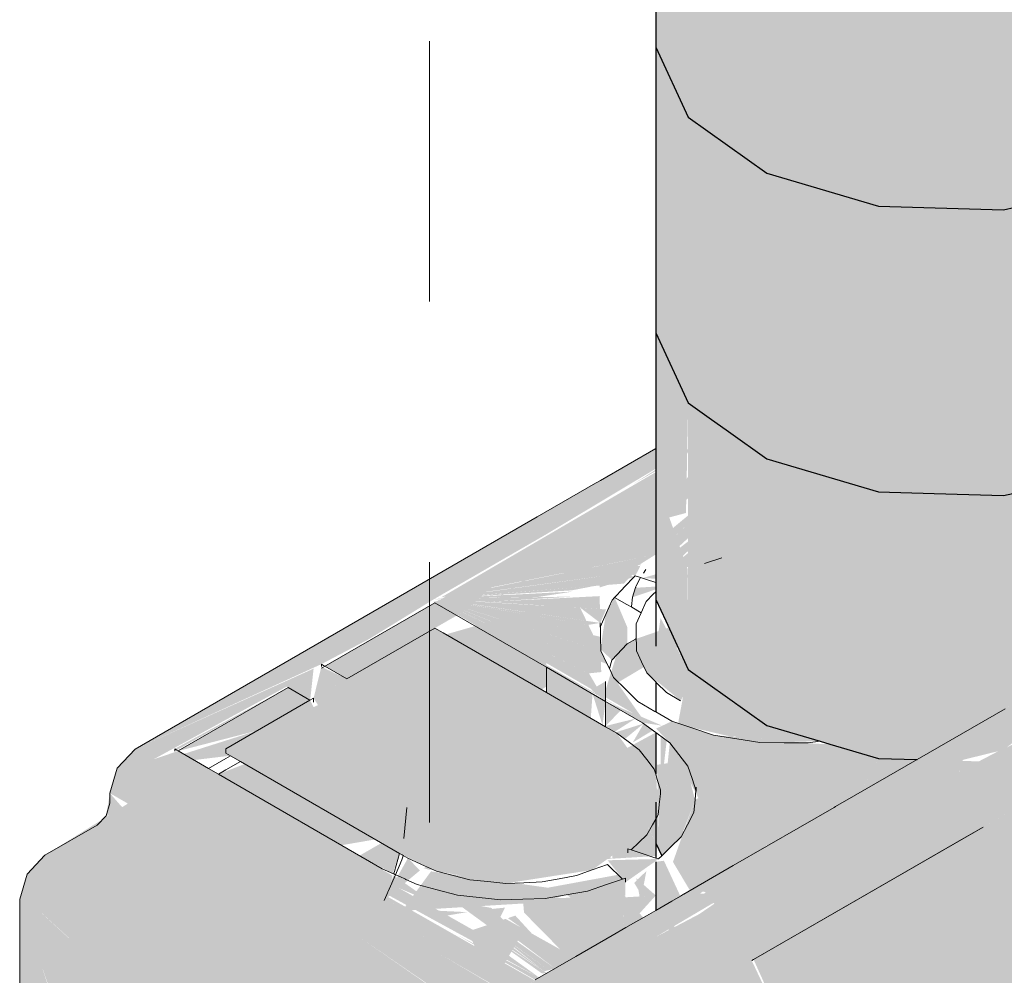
# Model space of a CAD drawing. Header units: millimetres. Extents: x 4480191 to 4481199, y -30324204 to -30323479.
# Tile 29 of 243: x 4480433.878 to 4480434.351, y -30324175.68 to -30324175.221. Entities that reach past the tile are written whole.
import ezdxf

# ---------------------------------------------------------------- set-up
doc = ezdxf.new("R2010")
doc.units = ezdxf.units.MM
doc.linetypes.add('JIS_02_1.2', pattern=[0.25, 0.125, -0.125])
for name, color, linetype, lineweight in [('DI-Pontilhado', 7, 'JIS_02_1.2', 9), ('EL-Caixa de passagem de fiação ARC', 9, 'Continuous', 18), ('EL-Condutos ARC (Direta)', 14, 'Continuous', 25)]:
    doc.layers.add(name, color=color, linetype=linetype, lineweight=lineweight)

msp = doc.modelspace()

# ---------------------------------------------------------------- hatches: boundary and pattern name
at = {"layer": 'EL-Caixa de passagem de fiação ARC', "linetype": 'Continuous'}
for points in [[(4480434.82773, -30324176.34576), (4480434.10857, -30324176.76097), (4480434.11646, -30324176.64225), (4480434.1191, -30324176.5202), (4480434.83826, -30324176.105), (4480434.83826, -30324175.62694), (4480434.83716, -30324175.58246), (4480434.62875, -30324175.70278), (4480434.70077, -30324175.40069), (4480434.23061, -30324175.67214), (4480434.2544, -30324175.72489), (4480434.16205, -30324175.86953), (4480434.118, -30324175.99766), (4480434.17985, -30324175.95863), (4480434.17891, -30324175.96249), (4480434.118, -30324175.99766), (4480434.14559, -30324175.9174), (4480434.13575, -30324175.90559), (4480434.12639, -30324175.92747), (4480434.11397, -30324175.9149), (4480434.11653, -30324175.96735), (4480434.09793, -30324175.88866), (4480434.10933, -30324175.95055), (4480434.08791, -30324175.84816), (4480434.07315, -30324175.81113), (4480434.0782, -30324175.83651), (4480434.1014, -30324175.93205), (4480434.08406, -30324175.86597), (4480434.07315, -30324175.81113), (4480434.08791, -30324175.84816), (4480434.10933, -30324175.95055), (4480434.09795, -30324175.88874), (4480434.11653, -30324175.96735), (4480434.11397, -30324175.9149), (4480434.12639, -30324175.92747), (4480434.13575, -30324175.90559), (4480434.14559, -30324175.9174), (4480434.22972, -30324175.67265), (4480434.40079, -30324175.57388), (4480434.32269, -30324175.60522), (4480434.40648, -30324175.56501), (4480434.40079, -30324175.57388), (4480434.70077, -30324175.40069), (4480434.82554, -30324175.34372), (4480434.82077, -30324175.33141), (4480434.78327, -30324175.30937), (4480434.76857, -30324175.31083), (4480434.50545, -30324175.46274), (4480434.40912, -30324175.53306), (4480434.48863, -30324175.48107), (4480434.49705, -30324175.48002), (4480434.47507, -30324175.50147), (4480434.479, -30324175.50117), (4480434.49705, -30324175.48002), (4480434.48313, -30324175.48934), (4480434.48839, -30324175.48142), (4480434.43779, -30324175.51432), (4480434.40484, -30324175.53748), (4480434.44622, -30324175.51169), (4480434.393, -30324175.5497), (4480434.3522, -30324175.57028), (4480434.41292, -30324175.52225), (4480434.43107, -30324175.51652), (4480434.49793, -30324175.46708), (4480434.3513, -30324175.55174), (4480434.32916, -30324175.57675), (4480434.34814, -30324175.5721), (4480434.19925, -30324175.64984), (4480434.2242, -30324175.63998), (4480434.18397, -30324175.66111), (4480434.19931, -30324175.64981), (4480434.32932, -30324175.5821), (4480434.32914, -30324175.57879), (4480434.3513, -30324175.55174), (4480434.22084, -30324175.62706), (4480434.20697, -30324175.64046), (4480434.19711, -30324175.6408), (4480434.09099, -30324175.70203), (4480434.07629, -30324175.71754), (4480434.0702, -30324175.73803), (4480434.07275, -30324175.81078), (4480434.0756, -30324175.87186), (4480434.0702, -30324175.8433), (4480434.0702, -30324176.74936), (4480434.07629, -30324176.76282), (4480434.11172, -30324176.78224), (4480434.2543, -30324176.70009), (4480434.81062, -30324176.37873), (4480434.82428, -30324176.36588)], [(4480434.17261, -30324175.44408), (4480434.20831, -30324175.42347), (4480434.20596, -30324175.42278)], [(4480434.2106, -30324175.42414), (4480434.18365, -30324175.46257), (4480434.2277, -30324175.42917), (4480434.21425, -30324175.42521)], [(4480434.18365, -30324175.42687), (4480434.12675, -30324175.45972), (4480434.07759, -30324175.49894), (4480434.13058, -30324175.46834), (4480434.18365, -30324175.43657)], [(4480434.18365, -30324175.43823), (4480434.08066, -30324175.49832), (4480434.18365, -30324175.47773), (4480434.23311, -30324175.43076), (4480434.18365, -30324175.47192)], [(4480434.18365, -30324175.47773), (4480434.23612, -30324175.43165), (4480434.23321, -30324175.43079)], [(4480434.23636, -30324175.43144), (4480434.18365, -30324175.47773), (4480434.1904, -30324175.47637)], [(4480434.22541, -30324175.44568), (4480434.19037, -30324175.47066), (4480434.18841, -30324175.4798)], [(4480434.23228, -30324175.44588), (4480434.18841, -30324175.4798), (4480434.18841, -30324175.48588)], [(4480434.23699, -30324175.44603), (4480434.18841, -30324175.48588), (4480434.27708, -30324175.46048)], [(4480434.18365, -30324175.45798), (4480434.16972, -30324175.46935), (4480434.17613, -30324175.48317)], [(4480434.12675, -30324175.45972), (4480433.93385, -30324175.57109), (4480434.07759, -30324175.49894)], [(4480434.09236, -30324175.50457), (4480434.13154, -30324175.46979), (4480434.02489, -30324175.53136), (4480434.03542, -30324175.53744)], [(4480434.18365, -30324175.47774), (4480434.08211, -30324175.49833), (4480434.16956, -30324175.48652)], [(4480434.09658, -30324175.50574), (4480434.13651, -30324175.4807), (4480434.13601, -30324175.47965)], [(4480434.14087, -30324175.48941), (4480434.15648, -30324175.48245), (4480434.14573, -30324175.47857), (4480434.13786, -30324175.48308)], [(4480434.20629, -30324175.48076), (4480434.17723, -30324175.48908), (4480434.18474, -30324175.4894)], [(4480434.18304, -30324175.49805), (4480434.21535, -30324175.47939), (4480434.20708, -30324175.4821)], [(4480434.17383, -30324175.48594), (4480434.08161, -30324175.49862), (4480434.1683, -30324175.49172)], [(4480434.17622, -30324175.48335), (4480434.15647, -30324175.48216), (4480434.17383, -30324175.48794)], [(4480434.17329, -30324175.48851), (4480434.15648, -30324175.48245), (4480434.15669, -30324175.49356)], [(4480434.14379, -30324175.49555), (4480434.07759, -30324175.49894), (4480434.12664, -30324175.49819)], [(4480434.15437, -30324175.49283), (4480434.08142, -30324175.49873), (4480434.14335, -30324175.49495)], [(4480434.18849, -30324175.49283), (4480434.17253, -30324175.49827), (4480434.17404, -30324175.49372)], [(4480434.20563, -30324175.56119), (4480434.23283, -30324175.56789), (4480434.30067, -30324175.49264)], [(4480434.04602, -30324175.51832), (4480434.07759, -30324175.49894), (4480433.93385, -30324175.57109), (4480434.02316, -30324175.53036)], [(4480434.07686, -30324175.50052), (4480434.13118, -30324175.52987), (4480434.07932, -30324175.49994)], [(4480434.07759, -30324175.49894), (4480434.15159, -30324175.53477), (4480434.15751, -30324175.53417)], [(4480434.07759, -30324175.49894), (4480434.1574, -30324175.53092), (4480434.15737, -30324175.52922)], [(4480434.07759, -30324175.49894), (4480434.15728, -30324175.52391), (4480434.15714, -30324175.51725)], [(4480434.07759, -30324175.5001), (4480434.13118, -30324175.53187), (4480434.16991, -30324175.55307)], [(4480434.15161, -30324175.53478), (4480434.0786, -30324175.49952), (4480434.15764, -30324175.54515)], [(4480434.0788, -30324175.4994), (4480434.16035, -30324175.53035), (4480434.15728, -30324175.52391)], [(4480434.14491, -30324175.49791), (4480434.0794, -30324175.49905), (4480434.10255, -30324175.5005)], [(4480434.07955, -30324175.4998), (4480434.15746, -30324175.53415), (4480434.1574, -30324175.53093)], [(4480434.08007, -30324175.49951), (4480434.15367, -30324175.51645), (4480434.15131, -30324175.51152)], [(4480434.08015, -30324175.49946), (4480434.15131, -30324175.51152), (4480434.15701, -30324175.51057)], [(4480434.08035, -30324175.49934), (4480434.15039, -30324175.5096), (4480434.14739, -30324175.50335)], [(4480434.15672, -30324175.49772), (4480434.10255, -30324175.5005), (4480434.15685, -30324175.50391)], [(4480434.16389, -30324175.49833), (4480434.15961, -30324175.50663), (4480434.16998, -30324175.51262)], [(4480434.13118, -30324175.54109), (4480434.13118, -30324175.51022), (4480434.12388, -30324175.51443), (4480434.13118, -30324175.50227), (4480434.07769, -30324175.51759), (4480434.07769, -30324175.5411), (4480434.09374, -30324175.56464)], [(4480434.13118, -30324175.50692), (4480434.14434, -30324175.50261), (4480434.13118, -30324175.50227)], [(4480434.15984, -30324175.5041), (4480434.14751, -30324175.50336), (4480434.15701, -30324175.51057)], [(4480434.15961, -30324175.50663), (4480434.15701, -30324175.52358), (4480434.16998, -30324175.51262)], [(4480434.07759, -30324175.5131), (4480434.01942, -30324175.54668), (4480434.02152, -30324175.55002), (4480433.97727, -30324175.57102), (4480433.97727, -30324175.57302), (4480434.06073, -30324175.62111), (4480434.07843, -30324175.6297), (4480434.11161, -30324175.63558), (4480434.15311, -30324175.62915), (4480434.17941, -30324175.61034), (4480434.18594, -30324175.59267), (4480434.165, -30324175.56356)], [(4480434.16998, -30324175.51262), (4480434.15727, -30324175.52336), (4480434.16262, -30324175.52838), (4480434.16998, -30324175.52062)], [(4480434.1758, -30324175.53305), (4480434.19956, -30324175.51892), (4480434.18933, -30324175.51302), (4480434.17399, -30324175.5183)], [(4480434.17013, -30324175.52053), (4480434.1683, -30324175.53751), (4480434.1758, -30324175.53305), (4480434.17395, -30324175.51833)], [(4480434.16473, -30324175.52615), (4480434.15958, -30324175.54269), (4480434.1683, -30324175.53751), (4480434.17013, -30324175.52053)], [(4480434.18052, -30324175.51954), (4480434.17447, -30324175.52222), (4480434.17932, -30324175.53453), (4480434.19556, -30324175.54791), (4480434.20321, -30324175.53573)], [(4480433.89221, -30324175.99966), (4480433.90193, -30324175.95182), (4480433.9036, -30324175.88362), (4480433.9053, -30324175.88343), (4480433.90534, -30324175.79863), (4480433.91596, -30324175.77405), (4480433.9069, -30324175.76638), (4480433.91417, -30324175.74639), (4480433.92519, -30324175.73338), (4480433.91377, -30324175.72838), (4480433.91793, -30324175.74089), (4480433.90764, -30324175.72866), (4480433.90193, -30324175.71526), (4480433.88876, -30324175.67492), (4480433.90764, -30324175.72866), (4480433.92345, -30324175.73439), (4480433.92938, -30324175.72844), (4480433.92233, -30324175.71686), (4480433.9559, -30324175.72646), (4480433.96101, -30324175.71629), (4480433.88876, -30324175.64973), (4480433.89057, -30324175.63612), (4480433.96438, -30324175.67778), (4480433.99874, -30324175.71257), (4480434.0374, -30324175.72082), (4480434.01006, -30324175.69142), (4480434.03992, -30324175.67935), (4480434.06088, -30324175.68519), (4480434.05004, -30324175.67454), (4480434.042, -30324175.66178), (4480434.08024, -30324175.6696), (4480434.05478, -30324175.64217), (4480434.05733, -30324175.63188), (4480433.95448, -30324175.57202), (4480433.94251, -30324175.57609), (4480434.00642, -30324175.54117), (4480434.01779, -30324175.54762), (4480434.01942, -30324175.53252), (4480433.93385, -30324175.57109), (4480433.92521, -30324175.58021), (4480433.92162, -30324175.59228), (4480433.93028, -30324175.59728), (4480433.89048, -30324175.62207), (4480433.88191, -30324175.63112), (4480433.87835, -30324175.64307), (4480433.89221, -30324176.01244)], [(4480434.02316, -30324175.53165), (4480434.01942, -30324175.54668), (4480434.03542, -30324175.53744)], [(4480434.13118, -30324175.53187), (4480434.13118, -30324175.54403), (4480434.15246, -30324175.55632), (4480434.15331, -30324175.54465)], [(4480434.16343, -30324175.53678), (4480434.15774, -30324175.54521), (4480434.17726, -30324175.55648)], [(4480433.95274, -30324175.57102), (4480433.95274, -30324175.57218), (4480434.00716, -30324175.5416)], [(4480434.01769, -30324175.54768), (4480434.00716, -30324175.5416), (4480433.95448, -30324175.57202), (4480433.9925, -30324175.56222)], [(4480434.15958, -30324175.54827), (4480434.15958, -30324175.53862), (4480434.15266, -30324175.54262)], [(4480434.01769, -30324175.54768), (4480433.97727, -30324175.57102), (4480434.01942, -30324175.55102)], [(4480434.15808, -30324175.55957), (4480434.15958, -30324175.54827), (4480434.15331, -30324175.54465)], [(4480434.15958, -30324175.54827), (4480434.17726, -30324175.55848), (4480434.18665, -30324175.55985)], [(4480434.16687, -30324175.55248), (4480434.15986, -30324175.54844), (4480434.15958, -30324175.56007)], [(4480434.16384, -30324175.56289), (4480434.17384, -30324175.55651), (4480434.15958, -30324175.56007)], [(4480434.1778, -30324175.55888), (4480434.16436, -30324175.56309), (4480434.16875, -30324175.56634)], [(4480434.18225, -30324175.56216), (4480434.17782, -30324175.55889), (4480434.17261, -30324175.56796)], [(4480434.21138, -30324175.56446), (4480434.1914, -30324175.55775), (4480434.18381, -30324175.5613), (4480434.19037, -30324175.56812), (4480434.20414, -30324175.59463), (4480434.25677, -30324175.56817), (4480434.21138, -30324175.56446), (4480434.19474, -30324175.57171)], [(4480433.97948, -30324175.57429), (4480433.9925, -30324175.56222), (4480433.95702, -30324175.57348), (4480433.96204, -30324175.57638)], [(4480434.18365, -30324175.61622), (4480434.18365, -30324175.56318), (4480434.16397, -30324175.57382), (4480434.17677, -30324175.57974), (4480434.16735, -30324175.5811)], [(4480434.36944, -30324175.58647), (4480434.40722, -30324175.56465), (4480434.32269, -30324175.60522)], [(4480434.04906, -30324175.61447), (4480434.01, -30324175.57222), (4480433.98967, -30324175.58018), (4480434.00134, -30324175.56722), (4480433.98639, -30324175.57828), (4480433.97375, -30324175.58315), (4480434.03284, -30324175.61726)], [(4480434.25677, -30324175.56817), (4480434.2025, -30324175.59545), (4480434.19191, -30324175.62529), (4480434.20009, -30324175.63903), (4480434.21404, -30324175.64024), (4480434.22084, -30324175.62706), (4480434.23609, -30324175.61825), (4480434.27081, -30324175.56977)], [(4480434.24489, -30324175.60736), (4480434.2744, -30324175.57083), (4480434.27081, -30324175.56977)], [(4480434.27454, -30324175.57087), (4480434.24663, -30324175.60666), (4480434.25049, -30324175.60535)], [(4480434.25211, -30324175.60491), (4480434.28002, -30324175.57248), (4480434.27489, -30324175.57097)], [(4480434.27801, -30324175.5752), (4480434.25377, -30324175.60423), (4480434.25485, -30324175.60742)], [(4480434.25938, -30324175.60245), (4480434.28402, -30324175.57538), (4480434.2791, -30324175.57523)], [(4480434.26104, -30324175.60176), (4480434.26589, -30324175.60105), (4480434.28441, -30324175.57539)], [(4480434.26724, -30324175.59964), (4480434.29037, -30324175.57557), (4480434.28605, -30324175.57544)], [(4480434.29174, -30324175.57592), (4480434.27549, -30324175.59403), (4480434.27963, -30324175.59311)], [(4480434.18365, -30324175.57874), (4480434.18365, -30324175.61622), (4480434.18555, -30324175.62033)], [(4480434.18555, -30324175.62033), (4480434.18938, -30324175.57791), (4480434.18419, -30324175.57867)], [(4480434.16377, -30324175.58162), (4480434.16273, -30324175.62372), (4480434.18365, -30324175.62245)], [(4480434.18365, -30324175.62245), (4480434.16696, -30324175.58123), (4480434.1638, -30324175.58168)], [(4480434.16694, -30324175.58116), (4480434.18365, -30324175.62245), (4480434.18365, -30324175.61622)], [(4480434.31385, -30324175.58553), (4480434.30909, -30324175.58659), (4480434.21916, -30324175.66397), (4480434.22633, -30324175.66909)], [(4480434.31479, -30324175.58532), (4480434.22633, -30324175.66909), (4480434.26987, -30324175.64313)], [(4480434.21698, -30324175.66242), (4480434.30719, -30324175.58701), (4480434.29743, -30324175.58917)], [(4480433.93028, -30324175.60214), (4480433.92162, -30324175.59228), (4480433.91985, -30324175.60308)], [(4480434.05804, -30324175.61965), (4480434.06272, -30324175.61404), (4480434.06423, -30324175.59913)], [(4480434.07497, -30324175.62907), (4480434.16273, -30324175.62372), (4480434.12511, -30324175.5969), (4480434.07228, -30324175.62828)], [(4480434.26589, -30324175.60105), (4480434.21102, -30324175.65817), (4480434.21221, -30324175.65901)], [(4480434.26797, -30324175.59984), (4480434.21221, -30324175.65901), (4480434.21524, -30324175.66117)], [(4480434.05741, -30324175.63083), (4480434.06071, -30324175.62119), (4480434.05202, -30324175.61617), (4480434.04149, -30324175.62225)], [(4480434.05322, -30324175.64376), (4480434.07049, -30324175.62934), (4480434.06468, -30324175.62348)], [(4480434.18504, -30324175.62386), (4480434.16055, -30324175.62449), (4480434.16911, -30324175.63506)], [(4480434.22084, -30324175.62706), (4480434.1971, -30324175.64076), (4480434.19774, -30324175.64659)], [(4480434.05785, -30324175.6317), (4480434.0561, -30324175.63599), (4480434.07606, -30324175.6445)], [(4480434.16746, -30324175.63342), (4480434.16551, -30324175.63146), (4480434.13182, -30324175.63765), (4480434.07577, -30324175.62981), (4480434.06188, -30324175.64876), (4480434.12826, -30324175.64473)], [(4480434.17915, -30324175.62963), (4480434.17332, -30324175.63535), (4480434.17692, -30324175.64139)], [(4480433.88701, -30324175.64807), (4480433.96152, -30324175.71604), (4480433.99543, -30324175.74361), (4480433.99874, -30324175.71257), (4480433.96438, -30324175.67778), (4480433.89057, -30324175.63612)], [(4480434.05676, -30324175.63578), (4480434.05509, -30324175.64108), (4480434.12776, -30324175.6808), (4480434.096, -30324175.65794)], [(4480434.16911, -30324175.63306), (4480434.14066, -30324175.64105), (4480434.15287, -30324175.64822), (4480434.16095, -30324175.64748), (4480434.14212, -30324175.64246), (4480434.11989, -30324175.64315), (4480434.12041, -30324175.64958), (4480434.13785, -30324175.66729), (4480434.11152, -30324175.65259), (4480434.1062, -30324175.6544), (4480434.13532, -30324175.67643), (4480434.16803, -30324175.65755)], [(4480434.16911, -30324175.64148), (4480434.16911, -30324175.63506), (4480434.15202, -30324175.63973)], [(4480434.17433, -30324175.63315), (4480434.17588, -30324175.64184), (4480434.18365, -30324175.64137)], [(4480434.0542, -30324175.64154), (4480434.07572, -30324175.66473), (4480434.12551, -30324175.68209)], [(4480434.15202, -30324175.63973), (4480434.13523, -30324175.64431), (4480434.16911, -30324175.64225)], [(4480434.17525, -30324175.65066), (4480434.18365, -30324175.64137), (4480434.16609, -30324175.64244), (4480434.16351, -30324175.64938)], [(4480434.1688, -30324175.64164), (4480434.16803, -30324175.65755), (4480434.17763, -30324175.65201)], [(4480434.21952, -30324175.64007), (4480434.19931, -30324175.64981), (4480434.18394, -30324175.6611)], [(4480434.2022, -30324175.65188), (4480434.2242, -30324175.63998), (4480434.21945, -30324175.64012)], [(4480434.2071, -30324175.65414), (4480434.2184, -30324175.64015), (4480434.21413, -30324175.64028)], [(4480433.87835, -30324176.48303), (4480433.88867, -30324176.01224), (4480433.89221, -30324176.01244), (4480433.87835, -30324175.64307)], [(4480434.08684, -30324175.64417), (4480434.13131, -30324175.67654), (4480434.10502, -30324175.65487), (4480434.11398, -30324175.65647), (4480434.10469, -30324175.64733)], [(4480434.07843, -30324175.65191), (4480434.093, -30324175.64937), (4480434.0702, -30324175.64826)], [(4480434.09683, -30324175.6487), (4480434.10803, -30324175.65378), (4480434.11134, -30324175.6472)], [(4480434.12644, -30324175.66212), (4480434.11625, -30324175.65104), (4480434.11269, -30324175.65226)], [(4480433.94051, -30324175.67398), (4480433.90193, -30324175.65392), (4480433.90193, -30324175.7102)], [(4480434.10485, -30324175.68453), (4480434.1198, -30324175.65911), (4480434.10803, -30324175.65378), (4480434.09364, -30324175.65866)], [(4480434.13135, -30324175.67872), (4480434.10158, -30324175.65604), (4480434.09932, -30324175.65681)], [(4480434.10233, -30324175.65571), (4480434.13007, -30324175.67775), (4480434.13532, -30324175.67643), (4480434.10496, -30324175.65482), (4480434.13131, -30324175.67654)], [(4480434.19183, -30324175.65247), (4480434.18648, -30324175.6669), (4480434.19499, -30324175.66913)], [(4480434.08853, -30324175.66039), (4480434.12582, -30324175.68192), (4480434.12776, -30324175.6808)], [(4480434.09845, -30324175.65703), (4480434.12901, -30324175.67879), (4480434.13135, -30324175.67872)], [(4480434.042, -30324175.66664), (4480434.06088, -30324175.68519), (4480434.03992, -30324175.67935), (4480434.00943, -30324175.69075), (4480434.06917, -30324175.69915), (4480434.08374, -30324175.69074), (4480434.042, -30324175.66178)], [(4480434.042, -30324175.66178), (4480434.08402, -30324175.69058), (4480434.09378, -30324175.68494), (4480434.10888, -30324175.6917), (4480434.10554, -30324175.68452), (4480434.08024, -30324175.6696)], [(4480434.07572, -30324175.66473), (4480434.08024, -30324175.6696), (4480434.11365, -30324175.68894), (4480434.12551, -30324175.68209)], [(4480434.2228, -30324175.77248), (4480434.24055, -30324175.69557), (4480434.22972, -30324175.67265), (4480434.16676, -30324175.8558), (4480434.21602, -30324175.7846), (4480434.21755, -30324175.76266)]]:
    msp.add_hatch(color=254, dxfattribs=at).paths.add_polyline_path(points)
at = {"layer": 'EL-Condutos ARC (Direta)', "linetype": 'Continuous'}
for points in [[(4480434.23366, -30324175.56801), (4480434.2625, -30324175.56733), (4480434.29056, -30324175.57558), (4480434.30904, -30324175.57614), (4480434.35058, -30324175.55215), (4480434.35058, -30324175.44946), (4480434.32364, -30324175.50607), (4480434.31724, -30324175.44898), (4480434.35058, -30324175.44946), (4480434.36369, -30324175.54458), (4480434.40668, -30324175.51976), (4480434.40668, -30324175.43703), (4480434.40421, -30324175.32452), (4480434.39557, -30324175.32951), (4480434.40384, -30324175.30747), (4480434.39514, -30324175.30245), (4480434.35058, -30324175.31232), (4480434.33975, -30324175.33674), (4480434.31724, -30324175.31131), (4480434.35058, -30324175.31232), (4480434.40164, -30324175.30101), (4480434.40384, -30324175.30747), (4480434.39557, -30324175.32951), (4480434.40421, -30324175.32452), (4480434.40668, -30324175.43703), (4480434.44917, -30324175.4125), (4480434.44917, -30324175.33364), (4480434.44822, -30324175.30006), (4480434.44198, -30324175.30272), (4480434.44601, -30324175.28739), (4480434.4273, -30324175.28798), (4480434.44917, -30324175.27536), (4480434.44341, -30324175.29729), (4480434.44917, -30324175.29951), (4480434.44917, -30324175.4125), (4480434.4707, -30324175.38011), (4480434.4707, -30324173.50636), (4480434.44917, -30324173.53875), (4480434.42438, -30324173.52945), (4480434.37479, -30324173.5345), (4480434.37896, -30324173.53863), (4480434.35448, -30324173.53862), (4480434.34205, -30324173.54464), (4480434.35058, -30324173.57571), (4480434.29056, -30324173.61931), (4480434.23701, -30324173.60852), (4480434.23701, -30324173.65023), (4480434.2333, -30324173.61108), (4480434.20474, -30324173.66887), (4480434.1992, -30324173.63457), (4480434.1992, -30324173.67206), (4480434.18365, -30324173.64656), (4480434.18365, -30324175.37143), (4480434.1992, -30324175.40494), (4480434.1992, -30324175.53287), (4480434.23701, -30324175.55984)], [(4480434.33975, -30324175.33674), (4480434.35058, -30324175.31232), (4480434.31724, -30324175.31131)], [(4480434.18365, -30324175.49936), (4480434.1992, -30324175.53287), (4480434.19897, -30324175.48475), (4480434.19013, -30324175.45996), (4480434.19816, -30324175.45782), (4480434.1992, -30324175.40494), (4480434.18365, -30324175.37143)], [(4480434.35058, -30324175.44946), (4480434.31718, -30324175.44845), (4480434.32364, -30324175.50607)], [(4480434.35058, -30324175.55215), (4480434.36369, -30324175.54458), (4480434.35058, -30324175.44946)], [(4480434.18395, -30324175.52199), (4480434.18594, -30324175.53888), (4480434.19238, -30324175.53699), (4480434.195, -30324175.54759), (4480434.1992, -30324175.53287), (4480434.18594, -30324175.50822)], [(4480434.1992, -30324175.53287), (4480434.19437, -30324175.55875), (4480434.1992, -30324175.56036)], [(4480434.1992, -30324175.56036), (4480434.2208, -30324175.5654), (4480434.22699, -30324175.55355), (4480434.1992, -30324175.53287)], [(4480434.22436, -30324175.55859), (4480434.23357, -30324175.56801), (4480434.23701, -30324175.55984)], [(4480434.18652, -30324175.62241), (4480434.19583, -30324175.61328), (4480434.2025, -30324175.59545), (4480434.19475, -30324175.56593), (4480434.19219, -30324175.57044), (4480434.18365, -30324175.61622)], [(4480434.18609, -30324175.59126), (4480434.1889, -30324175.56705), (4480434.18594, -30324175.56487)], [(4480434.18746, -30324175.59577), (4480434.19219, -30324175.57044), (4480434.19039, -30324175.56815)], [(4480434.23701, -30324175.61772), (4480434.23701, -30324175.57837), (4480434.23358, -30324175.568)], [(4480434.23701, -30324175.61772), (4480434.2482, -30324175.61126), (4480434.25482, -30324175.57253), (4480434.28193, -30324175.59187), (4480434.29056, -30324175.57558), (4480434.26725, -30324175.56872), (4480434.23701, -30324175.56803)], [(4480434.22498, -30324175.58843), (4480434.232, -30324175.57174), (4480434.21743, -30324175.572)], [(4480434.23858, -30324175.66754), (4480434.24331, -30324175.66481), (4480434.28193, -30324175.59187), (4480434.25482, -30324175.57253)], [(4480434.29056, -30324175.57558), (4480434.282, -30324175.59175), (4480434.30904, -30324175.57614)], [(4480434.34342, -30324175.59112), (4480434.35058, -30324175.57739), (4480434.32231, -30324175.57654)], [(4480434.23627, -30324175.66887), (4480434.23173, -30324175.62077), (4480434.20485, -30324175.63629)], [(4480434.18365, -30324175.62523), (4480434.18365, -30324175.64853), (4480434.19547, -30324175.6417), (4480434.18758, -30324175.62471)]]:
    msp.add_hatch(color=31, dxfattribs=at).paths.add_polyline_path(points)

# ---------------------------------------------------------------- linework, layer by layer
at = {"layer": 'DI-Pontilhado'}
msp.add_line((4480434.075, -30324172.23136), (4480434.075, -30324178.63136), dxfattribs=at)
at = {"layer": 'EL-Caixa de passagem de fiação ARC'}
for p, q in [((4480434.18365, -30324175.42687), (4480434.15711, -30324175.44219)), ((4480434.15477, -30324175.44354), (4480434.12675, -30324175.45972)), ((4480434.15573, -30324175.44298), (4480434.15477, -30324175.44354)), ((4480434.15711, -30324175.44219), (4480434.15573, -30324175.44298)), ((4480434.12675, -30324175.45972), (4480434.02316, -30324175.51952)), ((4480434.21535, -30324175.47939), (4480434.20708, -30324175.4821)), ((4480434.17894, -30324175.48491), (4480434.17775, -30324175.48666)), ((4480434.16823, -30324175.49379), (4480434.17383, -30324175.48794)), ((4480434.17383, -30324175.48794), (4480434.17631, -30324175.48877)), ((4480434.1761, -30324175.48908), (4480434.1743, -30324175.49282)), ((4480434.17631, -30324175.48877), (4480434.1761, -30324175.48908)), ((4480434.17631, -30324175.48877), (4480434.17918, -30324175.48973)), ((4480434.17918, -30324175.48973), (4480434.18365, -30324175.49122)), ((4480434.16389, -30324175.49833), (4480434.16782, -30324175.49422)), ((4480434.16782, -30324175.49422), (4480434.16823, -30324175.49379)), ((4480434.1739, -30324175.49364), (4480434.17253, -30324175.49827)), ((4480434.17403, -30324175.49337), (4480434.1739, -30324175.49364)), ((4480434.17414, -30324175.49315), (4480434.17403, -30324175.49337)), ((4480434.1743, -30324175.49282), (4480434.17414, -30324175.49315)), ((4480434.18365, -30324175.49566), (4480434.18248, -30324175.49685)), ((4480434.15984, -30324175.5061), (4480434.16265, -30324175.49963)), ((4480434.16265, -30324175.49963), (4480434.16389, -30324175.49833)), ((4480434.16973, -30324175.5017), (4480434.16389, -30324175.49833)), ((4480434.17253, -30324175.49827), (4480434.17206, -30324175.50266)), ((4480434.17904, -30324175.50036), (4480434.17663, -30324175.50567)), ((4480434.18248, -30324175.49685), (4480434.17904, -30324175.50036)), ((4480434.02316, -30324175.53236), (4480434.07759, -30324175.50094)), ((4480434.07759, -30324175.50094), (4480434.13118, -30324175.53187)), ((4480434.17211, -30324175.50307), (4480434.16973, -30324175.5017)), ((4480434.17206, -30324175.50266), (4480434.17211, -30324175.50307)), ((4480434.17663, -30324175.50568), (4480434.17211, -30324175.50307)), ((4480434.15701, -30324175.51257), (4480434.15984, -30324175.5061)), ((4480434.17663, -30324175.50567), (4480434.17425, -30324175.51097)), ((4480434.07759, -30324175.5131), (4480434.03542, -30324175.53744)), ((4480434.08153, -30324175.51537), (4480434.07759, -30324175.5131)), ((4480434.15705, -30324175.51249), (4480434.15701, -30324175.51057)), ((4480434.15701, -30324175.51057), (4480434.15701, -30324175.51257)), ((4480434.15714, -30324175.51725), (4480434.15705, -30324175.51249)), ((4480434.17425, -30324175.51097), (4480434.17427, -30324175.51509)), ((4480434.13118, -30324175.54403), (4480434.08153, -30324175.51537)), ((4480434.15728, -30324175.52391), (4480434.15714, -30324175.51725)), ((4480434.16998, -30324175.52062), (4480434.17399, -30324175.5183)), ((4480434.17399, -30324175.5183), (4480434.17429, -30324175.51813)), ((4480434.17427, -30324175.51509), (4480434.17428, -30324175.51646)), ((4480434.17428, -30324175.51646), (4480434.1743, -30324175.51812)), ((4480434.1743, -30324175.51812), (4480434.17433, -30324175.52112)), ((4480434.02316, -30324175.51952), (4480433.93385, -30324175.57109)), ((4480434.16035, -30324175.53035), (4480434.15728, -30324175.52391)), ((4480434.16262, -30324175.52838), (4480434.16998, -30324175.52062)), ((4480434.17433, -30324175.52112), (4480434.17434, -30324175.52194)), ((4480434.17434, -30324175.52194), (4480434.17434, -30324175.52394)), ((4480434.17434, -30324175.52394), (4480434.17682, -30324175.52924)), ((4480434.16139, -30324175.53252), (4480434.16262, -30324175.52838)), ((4480434.02316, -30324175.53036), (4480434.02316, -30324175.53152)), ((4480434.02416, -30324175.53094), (4480434.02316, -30324175.53036)), ((4480434.02489, -30324175.53136), (4480434.02416, -30324175.53094)), ((4480434.03542, -30324175.53744), (4480434.02489, -30324175.53136)), ((4480434.13118, -30324175.53187), (4480434.15958, -30324175.54827)), ((4480434.13118, -30324175.53187), (4480434.13118, -30324175.54403)), ((4480434.16139, -30324175.53252), (4480434.16035, -30324175.53035)), ((4480434.16343, -30324175.53678), (4480434.16139, -30324175.53252)), ((4480434.17682, -30324175.52924), (4480434.17932, -30324175.53453)), ((4480434.16925, -30324175.54254), (4480434.16343, -30324175.53678)), ((4480434.17932, -30324175.53453), (4480434.18365, -30324175.53886)), ((4480433.95448, -30324175.57202), (4480434.00716, -30324175.5416)), ((4480434.00716, -30324175.5416), (4480434.01769, -30324175.54768)), ((4480434.15958, -30324175.54827), (4480434.15958, -30324175.53862)), ((4480434.17505, -30324175.54831), (4480434.16925, -30324175.54254)), ((4480434.18365, -30324175.53886), (4480434.18407, -30324175.53929)), ((4480434.18407, -30324175.53929), (4480434.18884, -30324175.54403)), ((4480434.01769, -30324175.54768), (4480433.97727, -30324175.57102)), ((4480434.01942, -30324175.54668), (4480434.01769, -30324175.54768)), ((4480434.01942, -30324175.54868), (4480434.01942, -30324175.54668)), ((4480434.15958, -30324175.56043), (4480434.13118, -30324175.54403)), ((4480434.18884, -30324175.54403), (4480434.19556, -30324175.54791)), ((4480434.15958, -30324175.54827), (4480434.17726, -30324175.55848)), ((4480434.15958, -30324175.56043), (4480434.15958, -30324175.54827)), ((4480434.17512, -30324175.54835), (4480434.17505, -30324175.54831)), ((4480434.18323, -30324175.55303), (4480434.17512, -30324175.54835)), ((4480434.3513, -30324175.55174), (4480434.30904, -30324175.57614)), ((4480434.18365, -30324175.55327), (4480434.18323, -30324175.55303)), ((4480434.1914, -30324175.55775), (4480434.18365, -30324175.55327)), ((4480434.165, -30324175.56356), (4480434.15958, -30324175.56043)), ((4480434.17726, -30324175.55848), (4480434.18365, -30324175.56318)), ((4480434.2014, -30324175.5611), (4480434.1914, -30324175.55775)), ((4480434.21138, -30324175.56446), (4480434.2014, -30324175.5611)), ((4480434.17037, -30324175.56754), (4480434.165, -30324175.56356)), ((4480434.18365, -30324175.56318), (4480434.18426, -30324175.56364)), ((4480434.18426, -30324175.56364), (4480434.19037, -30324175.56812)), ((4480434.22251, -30324175.56624), (4480434.21138, -30324175.56446)), ((4480434.23366, -30324175.56801), (4480434.22251, -30324175.56624)), ((4480433.93385, -30324175.57109), (4480433.92521, -30324175.58021)), ((4480433.95274, -30324175.57102), (4480433.95274, -30324175.57218)), ((4480433.95375, -30324175.5716), (4480433.95274, -30324175.57102)), ((4480433.97727, -30324175.57102), (4480433.97727, -30324175.57302)), ((4480434.17575, -30324175.57151), (4480434.17037, -30324175.56754)), ((4480434.19037, -30324175.56812), (4480434.19474, -30324175.57371)), ((4480434.24521, -30324175.56809), (4480434.23366, -30324175.56801)), ((4480434.25677, -30324175.56817), (4480434.24521, -30324175.56809)), ((4480434.26251, -30324175.56733), (4480434.25677, -30324175.56817)), ((4480433.95448, -30324175.57202), (4480433.95375, -30324175.5716)), ((4480433.96895, -30324175.58037), (4480433.95448, -30324175.57202)), ((4480433.96895, -30324175.58037), (4480433.97727, -30324175.57557)), ((4480433.97727, -30324175.57302), (4480433.97948, -30324175.57429)), ((4480433.97727, -30324175.57557), (4480433.97948, -30324175.57429)), ((4480433.97948, -30324175.57429), (4480433.98428, -30324175.57707)), ((4480434.17932, -30324175.57612), (4480434.17575, -30324175.57151)), ((4480434.18288, -30324175.58072), (4480434.17932, -30324175.57612)), ((4480434.19474, -30324175.57371), (4480434.19912, -30324175.57929)), ((4480434.30904, -30324175.57614), (4480434.27963, -30324175.59311)), ((4480433.92521, -30324175.58021), (4480433.92162, -30324175.59228)), ((4480433.97375, -30324175.58315), (4480433.96895, -30324175.58037)), ((4480433.98428, -30324175.57707), (4480433.97727, -30324175.58111)), ((4480433.98428, -30324175.57707), (4480434.06071, -30324175.62119)), ((4480434.18365, -30324175.58323), (4480434.18288, -30324175.58072)), ((4480434.19912, -30324175.57929), (4480434.20109, -30324175.58531)), ((4480433.97727, -30324175.58111), (4480433.97375, -30324175.58315)), ((4480434.05241, -30324175.62856), (4480433.97375, -30324175.58315)), ((4480434.1844, -30324175.5857), (4480434.18365, -30324175.58323)), ((4480434.20109, -30324175.58531), (4480434.20306, -30324175.59133)), ((4480434.18594, -30324175.59067), (4480434.1844, -30324175.5857)), ((4480434.20306, -30324175.58933), (4480434.20292, -30324175.59089)), ((4480434.20306, -30324175.59133), (4480434.20306, -30324175.58933)), ((4480433.92162, -30324175.59228), (4480433.92162, -30324175.59714)), ((4480434.18535, -30324175.5977), (4480434.18594, -30324175.59267)), ((4480434.18594, -30324175.59267), (4480434.18594, -30324175.59067)), ((4480434.20292, -30324175.59089), (4480434.2025, -30324175.59545)), ((4480434.27963, -30324175.59311), (4480434.26988, -30324175.59875)), ((4480433.92162, -30324175.59714), (4480433.91985, -30324175.60308)), ((4480434.06272, -30324175.61404), (4480434.06423, -30324175.59913)), ((4480434.18476, -30324175.60273), (4480434.18535, -30324175.5977)), ((4480434.2025, -30324175.59545), (4480434.20194, -30324175.60157)), ((4480434.26928, -30324175.59909), (4480434.22084, -30324175.62706)), ((4480434.26988, -30324175.59875), (4480434.26928, -30324175.59909)), ((4480433.91985, -30324175.60308), (4480433.9156, -30324175.60757)), ((4480434.18365, -30324175.60473), (4480434.18476, -30324175.60273)), ((4480434.20194, -30324175.60157), (4480434.19888, -30324175.60744)), ((4480433.9156, -30324175.60757), (4480433.89048, -30324175.62207)), ((4480434.17941, -30324175.61234), (4480434.18208, -30324175.60753)), ((4480434.18208, -30324175.60753), (4480434.18365, -30324175.60473)), ((4480434.19888, -30324175.60744), (4480434.19581, -30324175.6133)), ((4480434.28527, -30324175.64058), (4480434.3408, -30324175.60852)), ((4480434.3408, -30324175.60852), (4480434.33148, -30324175.6139)), ((4480434.17558, -30324175.61591), (4480434.17941, -30324175.61234)), ((4480434.19581, -30324175.6133), (4480434.19079, -30324175.61822)), ((4480434.33148, -30324175.6139), (4480434.29099, -30324175.63728)), ((4480434.17177, -30324175.61945), (4480434.17558, -30324175.61591)), ((4480434.19079, -30324175.61822), (4480434.18652, -30324175.62241)), ((4480433.89048, -30324175.62207), (4480433.88191, -30324175.63112)), ((4480434.05827, -30324175.6298), (4480434.06071, -30324175.62119)), ((4480434.06071, -30324175.62119), (4480434.06193, -30324175.62189)), ((4480434.06235, -30324175.62243), (4480434.06183, -30324175.62434)), ((4480434.06193, -30324175.62189), (4480434.06242, -30324175.62218)), ((4480434.06242, -30324175.62218), (4480434.06235, -30324175.62243)), ((4480434.06242, -30324175.62218), (4480434.06468, -30324175.62348)), ((4480434.17177, -30324175.61945), (4480434.17019, -30324175.61892)), ((4480434.17019, -30324175.61892), (4480434.17019, -30324175.62092)), ((4480434.17615, -30324175.6209), (4480434.17177, -30324175.61945)), ((4480434.18365, -30324175.6234), (4480434.17615, -30324175.6209)), ((4480434.18504, -30324175.62386), (4480434.18365, -30324175.6234)), ((4480434.18652, -30324175.62241), (4480434.18504, -30324175.62386)), ((4480434.06183, -30324175.62434), (4480434.05869, -30324175.63141)), ((4480434.06468, -30324175.62348), (4480434.07272, -30324175.62711)), ((4480434.07272, -30324175.62711), (4480434.07843, -30324175.6297)), ((4480434.15311, -30324175.62915), (4480434.16055, -30324175.62649)), ((4480434.16055, -30324175.62649), (4480434.16762, -30324175.63357)), ((4480434.22084, -30324175.62706), (4480434.1971, -30324175.64076)), ((4480433.88191, -30324175.63112), (4480433.87835, -30324175.64307)), ((4480434.05774, -30324175.63098), (4480434.05241, -30324175.62856)), ((4480434.05869, -30324175.63141), (4480434.05322, -30324175.64376)), ((4480434.05774, -30324175.63098), (4480434.05827, -30324175.6298)), ((4480434.05792, -30324175.63106), (4480434.05774, -30324175.63098)), ((4480434.05869, -30324175.63141), (4480434.05792, -30324175.63106)), ((4480434.06076, -30324175.63235), (4480434.05869, -30324175.63141)), ((4480434.06356, -30324175.63361), (4480434.06076, -30324175.63235)), ((4480434.07843, -30324175.6297), (4480434.08642, -30324175.63176)), ((4480434.08642, -30324175.63176), (4480434.0944, -30324175.63381)), ((4480434.13736, -30324175.63335), (4480434.14568, -30324175.63181)), ((4480434.14568, -30324175.63181), (4480434.15311, -30324175.62915)), ((4480434.06368, -30324175.63367), (4480434.06356, -30324175.63361)), ((4480434.06911, -30324175.63613), (4480434.06368, -30324175.63367)), ((4480434.07878, -30324175.63866), (4480434.06911, -30324175.63613)), ((4480434.0944, -30324175.63381), (4480434.10301, -30324175.63469)), ((4480434.10301, -30324175.63469), (4480434.11161, -30324175.63558)), ((4480434.11161, -30324175.63558), (4480434.12033, -30324175.63524)), ((4480434.12033, -30324175.63524), (4480434.12905, -30324175.6349)), ((4480434.12905, -30324175.6349), (4480434.13736, -30324175.63335)), ((4480434.15996, -30324175.63616), (4480434.15081, -30324175.63928)), ((4480434.16762, -30324175.63357), (4480434.15996, -30324175.63616)), ((4480434.16911, -30324175.63306), (4480434.16762, -30324175.63357)), ((4480434.16911, -30324175.63506), (4480434.16911, -30324175.63306)), ((4480434.29099, -30324175.63728), (4480434.23061, -30324175.67214)), ((4480434.08843, -30324175.64119), (4480434.07878, -30324175.63866)), ((4480434.09886, -30324175.64233), (4480434.08843, -30324175.64119)), ((4480434.10929, -30324175.64347), (4480434.09886, -30324175.64233)), ((4480434.14066, -30324175.64105), (4480434.13049, -30324175.64282)), ((4480434.15081, -30324175.63928), (4480434.14066, -30324175.64105)), ((4480434.19547, -30324175.6417), (4480434.19131, -30324175.64411)), ((4480434.19703, -30324175.6408), (4480434.19547, -30324175.6417)), ((4480434.1971, -30324175.64076), (4480434.19703, -30324175.6408)), ((4480434.23061, -30324175.67214), (4480434.28527, -30324175.64058)), ((4480433.87835, -30324175.64307), (4480433.87835, -30324175.67484)), ((4480434.11989, -30324175.64315), (4480434.10929, -30324175.64347)), ((4480434.13049, -30324175.64282), (4480434.11989, -30324175.64315)), ((4480434.19131, -30324175.64411), (4480434.18365, -30324175.64853)), ((4480434.1792, -30324175.6511), (4480434.16932, -30324175.6568)), ((4480434.18365, -30324175.64853), (4480434.1792, -30324175.6511)), ((4480434.16265, -30324175.66065), (4480434.1453, -30324175.67067)), ((4480434.16932, -30324175.6568), (4480434.16265, -30324175.66065)), ((4480434.1453, -30324175.67067), (4480434.12582, -30324175.68191)), ((4480433.87835, -30324175.67484), (4480433.87835, -30324175.83194)), ((4480434.22972, -30324175.67265), (4480434.23061, -30324175.67214)), ((4480434.23061, -30324175.67214), (4480434.22972, -30324175.67265))]:
    msp.add_line(p, q, dxfattribs=at)
at = {"layer": 'EL-Condutos ARC (Direta)'}
for p, q in [((4480434.18365, -30324175.08978), (4480434.18365, -30324175.23429)), ((4480434.18365, -30324175.23429), (4480434.1992, -30324175.2678)), ((4480434.18365, -30324175.23429), (4480434.18365, -30324175.37143)), ((4480434.1992, -30324175.2678), (4480434.23701, -30324175.29476)), ((4480434.23701, -30324175.29476), (4480434.29056, -30324175.31051)), ((4480434.35058, -30324175.31232), (4480434.40164, -30324175.30101)), ((4480434.29056, -30324175.31051), (4480434.35058, -30324175.31232)), ((4480434.18365, -30324175.37143), (4480434.1992, -30324175.40494)), ((4480434.18365, -30324175.37143), (4480434.18365, -30324175.39385)), ((4480434.18365, -30324175.39385), (4480434.18365, -30324175.42687)), ((4480434.1992, -30324175.40494), (4480434.20923, -30324175.41209)), ((4480434.20923, -30324175.41209), (4480434.21853, -30324175.41873)), ((4480434.21853, -30324175.41873), (4480434.23701, -30324175.43191)), ((4480434.18365, -30324175.42687), (4480434.18365, -30324175.43887)), ((4480434.23701, -30324175.43191), (4480434.29056, -30324175.44765)), ((4480434.18365, -30324175.43887), (4480434.18365, -30324175.46074)), ((4480434.35058, -30324175.44946), (4480434.40668, -30324175.43703)), ((4480434.29056, -30324175.44765), (4480434.31724, -30324175.44846)), ((4480434.31724, -30324175.44846), (4480434.35058, -30324175.44946)), ((4480434.18365, -30324175.46074), (4480434.18365, -30324175.47343)), ((4480434.18365, -30324175.47343), (4480434.18365, -30324175.47802)), ((4480434.18365, -30324175.47802), (4480434.18365, -30324175.48976)), ((4480434.18365, -30324175.48976), (4480434.18365, -30324175.49016)), ((4480434.18365, -30324175.49016), (4480434.18365, -30324175.49122)), ((4480434.18365, -30324175.49122), (4480434.18365, -30324175.49566)), ((4480434.18365, -30324175.49566), (4480434.18365, -30324175.49936)), ((4480434.18365, -30324175.49936), (4480434.18841, -30324175.50962)), ((4480434.18365, -30324175.49936), (4480434.18365, -30324175.52178)), ((4480434.18841, -30324175.50962), (4480434.1992, -30324175.53287)), ((4480434.1992, -30324175.53287), (4480434.23701, -30324175.55984)), ((4480434.18365, -30324175.53886), (4480434.18365, -30324175.55327)), ((4480434.23701, -30324175.55984), (4480434.2625, -30324175.56733)), ((4480434.18365, -30324175.56318), (4480434.18365, -30324175.58323)), ((4480434.2625, -30324175.56733), (4480434.26725, -30324175.56872)), ((4480434.26725, -30324175.56872), (4480434.29056, -30324175.57558)), ((4480434.29056, -30324175.57558), (4480434.30904, -30324175.57614)), ((4480434.18365, -30324175.59667), (4480434.18365, -30324175.60473)), ((4480434.18365, -30324175.60473), (4480434.18365, -30324175.61214)), ((4480434.18365, -30324175.61214), (4480434.18365, -30324175.61236)), ((4480434.18365, -30324175.61236), (4480434.18365, -30324175.61622)), ((4480434.18365, -30324175.61622), (4480434.18652, -30324175.62241)), ((4480434.18365, -30324175.61622), (4480434.18365, -30324175.6234)), ((4480434.18365, -30324175.62523), (4480434.18365, -30324175.64853))]:
    msp.add_line(p, q, dxfattribs=at)

doc.saveas('drawing.dxf')
